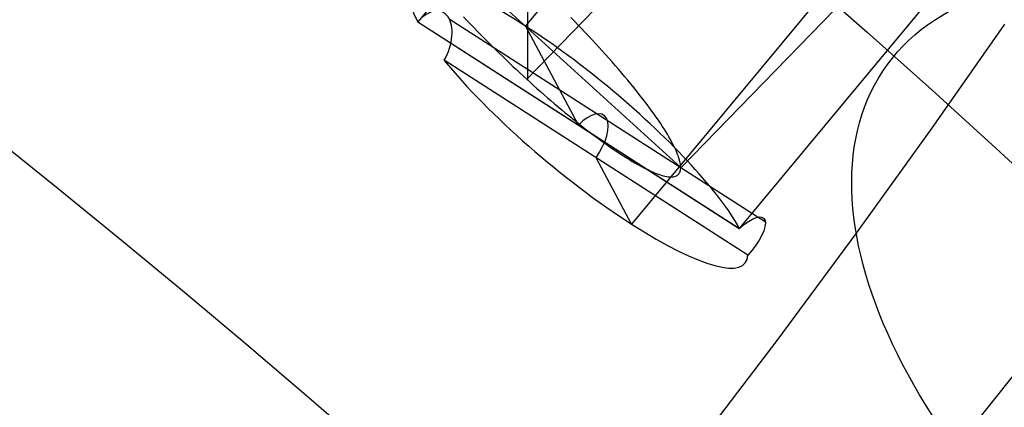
# Model space of a CAD drawing. Extents: x -260 to 296, y -277 to 294.
# Tile 231 of 241: x 197.77 to 211.43, y 168.7 to 174.08. Entities that reach past the tile are written whole.
import ezdxf

# ---------------------------------------------------------------- set-up
doc = ezdxf.new("R2010")
doc.units = 0
doc.layers.add('PREDEFINITO', color=7, linetype='CONTINUOUS')

msp = doc.modelspace()

# ---------------------------------------------------------------- linework, layer by layer
at = {"layer": 'PREDEFINITO'}
for p, q in [((210.356, 182.557, 626.97), (203.292, 174.047, 629.502)), ((211.403, 181.961, 631.1), (204.787, 173.989, 633.472)), ((213.95, 180.511, 625.586), (206.257, 171.242, 628.345)), ((214.998, 179.914, 629.717), (207.751, 171.183, 632.315)), ((209.288, 177.862, 627.268), (204.804, 173.252, 628.459)), ((211.422, 176.631, 630.536), (206.939, 172.02, 631.727)), ((202.697, 175.892, 630.746), (206.939, 172.025, 631.746)), ((204.818, 173.239, 628.463), (204.818, 174.678, 634.03)), ((203.73, 174.087, 628.959), (208.113, 171.272, 631.723)), ((203.927, 174.118, 628.51), (203.975, 174.066, 628.493)), ((203.975, 174.066, 628.493), (204.024, 174.015, 628.478)), ((205.464, 174.055, 634.05), (205.415, 174.105, 634.058)), ((203.292, 174.047, 629.502), (207.751, 171.183, 632.315)), ((203.293, 174.046, 629.5), (207.752, 171.182, 632.313)), ((204.024, 174.015, 628.478), (204.073, 173.964, 628.464)), ((204.073, 173.964, 628.464), (204.122, 173.913, 628.453)), ((205.522, 172.614, 630.907), (204.787, 173.989, 633.472)), ((205.513, 174.004, 634.04), (205.464, 174.055, 634.05)), ((205.562, 173.953, 634.028), (205.513, 174.004, 634.04)), ((205.611, 173.902, 634.014), (205.562, 173.953, 634.028)), ((211.429, 174.013, 428.924), (210.418, 172.569, 427.695)), ((204.122, 173.913, 628.453), (204.171, 173.863, 628.443)), ((204.171, 173.863, 628.443), (204.221, 173.813, 628.435)), ((204.221, 173.813, 628.435), (204.27, 173.763, 628.428)), ((205.66, 173.851, 633.999), (205.611, 173.902, 634.014)), ((205.708, 173.8, 633.982), (205.66, 173.851, 633.999)), ((205.756, 173.748, 633.963), (205.708, 173.8, 633.982)), ((204.27, 173.763, 628.428), (204.319, 173.714, 628.423)), ((204.319, 173.714, 628.423), (204.369, 173.665, 628.42)), ((204.369, 173.665, 628.42), (204.418, 173.616, 628.418)), ((205.804, 173.696, 633.943), (205.756, 173.748, 633.963)), ((205.851, 173.645, 633.92), (205.804, 173.696, 633.943)), ((204.418, 173.616, 628.418), (204.467, 173.569, 628.418)), ((204.467, 173.569, 628.418), (204.516, 173.522, 628.42)), ((204.516, 173.522, 628.42), (204.565, 173.475, 628.423)), ((205.898, 173.593, 633.896), (205.851, 173.645, 633.92)), ((205.944, 173.541, 633.87), (205.898, 173.593, 633.896)), ((205.99, 173.49, 633.842), (205.944, 173.541, 633.87)), ((207.869, 170.81, 631.389), (203.66, 173.513, 628.734)), ((204.565, 173.475, 628.423), (204.613, 173.429, 628.427)), ((204.613, 173.429, 628.427), (204.661, 173.384, 628.433)), ((204.661, 173.384, 628.433), (204.709, 173.339, 628.441)), ((206.035, 173.438, 633.812), (205.99, 173.49, 633.842)), ((206.079, 173.387, 633.781), (206.035, 173.438, 633.812)), ((206.123, 173.336, 633.748), (206.079, 173.387, 633.781)), ((204.709, 173.339, 628.441), (204.757, 173.295, 628.449)), ((204.757, 173.295, 628.449), (204.804, 173.252, 628.459)), ((204.804, 173.252, 628.459), (204.851, 173.209, 628.471)), ((206.165, 173.286, 633.713), (206.123, 173.336, 633.748)), ((206.207, 173.236, 633.676), (206.165, 173.286, 633.713)), ((204.851, 173.209, 628.471), (204.898, 173.166, 628.484)), ((204.898, 173.166, 628.484), (204.946, 173.123, 628.498)), ((204.946, 173.123, 628.498), (204.994, 173.081, 628.514)), ((206.248, 173.186, 633.638), (206.207, 173.236, 633.676)), ((206.288, 173.137, 633.598), (206.248, 173.186, 633.638)), ((206.327, 173.088, 633.557), (206.288, 173.137, 633.598)), ((204.994, 173.081, 628.514), (205.043, 173.038, 628.531)), ((205.043, 173.038, 628.531), (205.092, 172.995, 628.55)), ((205.092, 172.995, 628.55), (205.141, 172.953, 628.571)), ((206.365, 173.04, 633.514), (206.327, 173.088, 633.557)), ((206.402, 172.992, 633.47), (206.365, 173.04, 633.514)), ((206.438, 172.945, 633.424), (206.402, 172.992, 633.47)), ((205.141, 172.953, 628.571), (205.19, 172.911, 628.593)), ((205.19, 172.911, 628.593), (205.239, 172.869, 628.617)), ((205.239, 172.869, 628.617), (205.289, 172.828, 628.643)), ((206.473, 172.899, 633.376), (206.438, 172.945, 633.424)), ((206.507, 172.854, 633.328), (206.473, 172.899, 633.376)), ((206.539, 172.81, 633.278), (206.507, 172.854, 633.328)), ((205.289, 172.828, 628.643), (205.338, 172.787, 628.67)), ((205.338, 172.787, 628.67), (205.388, 172.746, 628.699)), ((205.388, 172.746, 628.699), (205.437, 172.706, 628.73)), ((205.437, 172.706, 628.73), (205.487, 172.666, 628.762)), ((206.57, 172.766, 633.226), (206.539, 172.81, 633.278)), ((206.6, 172.723, 633.174), (206.57, 172.766, 633.226)), ((206.629, 172.681, 633.12), (206.6, 172.723, 633.174)), ((205.487, 172.666, 628.762), (205.536, 172.627, 628.796)), ((205.536, 172.627, 628.796), (205.585, 172.588, 628.832)), ((205.585, 172.588, 628.832), (205.634, 172.55, 628.869)), ((206.657, 172.64, 633.066), (206.629, 172.681, 633.12)), ((206.683, 172.6, 633.01), (206.657, 172.64, 633.066)), ((206.708, 172.562, 632.954), (206.683, 172.6, 633.01)), ((206.732, 172.524, 632.896), (206.708, 172.562, 632.954)), ((210.418, 172.569, 427.695), (209.373, 171.117, 426.502)), ((205.634, 172.55, 628.869), (205.683, 172.513, 628.909)), ((205.683, 172.513, 628.909), (205.731, 172.476, 628.949)), ((205.731, 172.476, 628.949), (205.779, 172.441, 628.992)), ((205.779, 172.441, 628.992), (205.827, 172.406, 629.036)), ((206.754, 172.487, 632.838), (206.732, 172.524, 632.896)), ((206.775, 172.451, 632.779), (206.754, 172.487, 632.838)), ((206.795, 172.417, 632.719), (206.775, 172.451, 632.779)), ((205.827, 172.406, 629.036), (205.874, 172.372, 629.081)), ((205.874, 172.372, 629.081), (205.921, 172.339, 629.128)), ((205.921, 172.339, 629.128), (205.967, 172.306, 629.177)), ((205.967, 172.306, 629.177), (206.012, 172.275, 629.227)), ((206.813, 172.383, 632.659), (206.795, 172.417, 632.719)), ((206.83, 172.351, 632.598), (206.813, 172.383, 632.659)), ((206.846, 172.32, 632.537), (206.83, 172.351, 632.598)), ((206.86, 172.29, 632.476), (206.846, 172.32, 632.537)), ((206.874, 172.261, 632.414), (206.86, 172.29, 632.476)), ((206.257, 171.242, 628.345), (205.765, 172.162, 630.061)), ((206.012, 172.275, 629.227), (206.057, 172.245, 629.279)), ((206.057, 172.245, 629.279), (206.101, 172.216, 629.331)), ((206.101, 172.216, 629.331), (206.144, 172.188, 629.386)), ((206.144, 172.188, 629.386), (206.186, 172.161, 629.441)), ((206.186, 172.161, 629.441), (206.227, 172.136, 629.498)), ((206.886, 172.233, 632.351), (206.874, 172.261, 632.414)), ((206.896, 172.207, 632.289), (206.886, 172.233, 632.351)), ((206.906, 172.181, 632.226), (206.896, 172.207, 632.289)), ((206.914, 172.157, 632.164), (206.906, 172.181, 632.226)), ((206.921, 172.134, 632.101), (206.914, 172.157, 632.164)), ((206.227, 172.136, 629.498), (206.268, 172.111, 629.556)), ((206.268, 172.111, 629.556), (206.308, 172.088, 629.616)), ((206.308, 172.088, 629.616), (206.346, 172.066, 629.676)), ((206.346, 172.066, 629.676), (206.384, 172.046, 629.737)), ((206.384, 172.046, 629.737), (206.42, 172.026, 629.8)), ((206.42, 172.026, 629.8), (206.455, 172.008, 629.863)), ((206.927, 172.112, 632.038), (206.921, 172.134, 632.101)), ((206.931, 172.092, 631.976), (206.927, 172.112, 632.038)), ((206.935, 172.072, 631.913), (206.931, 172.092, 631.976)), ((206.937, 172.054, 631.851), (206.935, 172.072, 631.913)), ((206.938, 172.036, 631.789), (206.937, 172.054, 631.851)), ((206.939, 172.02, 631.727), (206.938, 172.036, 631.789)), ((206.938, 172.005, 631.665), (206.939, 172.02, 631.727)), ((206.455, 172.008, 629.863), (206.49, 171.992, 629.927)), ((206.49, 171.992, 629.927), (206.523, 171.976, 629.992)), ((206.523, 171.976, 629.992), (206.555, 171.962, 630.058)), ((206.555, 171.962, 630.058), (206.585, 171.95, 630.124)), ((206.585, 171.95, 630.124), (206.615, 171.938, 630.191)), ((206.615, 171.938, 630.191), (206.643, 171.928, 630.258)), ((206.643, 171.928, 630.258), (206.67, 171.92, 630.326)), ((206.67, 171.92, 630.326), (206.695, 171.912, 630.394)), ((206.695, 171.912, 630.394), (206.72, 171.906, 630.462)), ((206.72, 171.906, 630.462), (206.743, 171.902, 630.53)), ((206.743, 171.902, 630.53), (206.764, 171.898, 630.599)), ((206.764, 171.898, 630.599), (206.785, 171.896, 630.668)), ((206.785, 171.896, 630.668), (206.804, 171.895, 630.736)), ((206.804, 171.895, 630.736), (206.821, 171.896, 630.805)), ((206.821, 171.896, 630.805), (206.838, 171.898, 630.874)), ((206.838, 171.898, 630.874), (206.853, 171.901, 630.942)), ((206.853, 171.901, 630.942), (206.867, 171.905, 631.01)), ((206.867, 171.905, 631.01), (206.879, 171.91, 631.078)), ((206.879, 171.91, 631.078), (206.891, 171.917, 631.145)), ((206.891, 171.917, 631.145), (206.901, 171.924, 631.212)), ((206.901, 171.924, 631.212), (206.909, 171.933, 631.279)), ((206.909, 171.933, 631.279), (206.917, 171.942, 631.345)), ((206.917, 171.942, 631.345), (206.923, 171.953, 631.41)), ((206.923, 171.953, 631.41), (206.929, 171.965, 631.475)), ((206.929, 171.965, 631.475), (206.933, 171.977, 631.539)), ((206.933, 171.977, 631.539), (206.936, 171.991, 631.603)), ((206.936, 171.991, 631.603), (206.938, 172.005, 631.665)), ((209.373, 171.117, 426.502), (208.272, 169.63, 425.322)), ((208.272, 169.63, 425.322), (207.137, 168.138, 424.18)), ((211.549, 169.142, 413.555), (210.215, 167.481, 412.368))]:
    msp.add_line(p, q, dxfattribs=at)
at = {"layer": 'PREDEFINITO', "extrusion": (0.493783, 0.676623, 0.546223)}
msp.add_circle((-75.225, 210.413, 452.132), 8, dxfattribs=at)
at = {"layer": 'PREDEFINITO', "extrusion": (0.55422, 0.68124, 0.47828)}
msp.add_circle((-61.484, 243.421, 427.827), 8, dxfattribs=at)
at = {"layer": 'PREDEFINITO', "extrusion": (8.21944e-05, -0.238151, -0.971228)}
for centre, radius in [((104.955, 85.897, -613.301), 155.099), ((105.027, 85.948, -613.301), 146.035)]:
    msp.add_arc(centre, radius, 289.26592, 347.24336, dxfattribs=at)
at = {"layer": 'PREDEFINITO', "extrusion": (-0.622569, -0.750058, 0.223206)}
for start, end in [(28.7474, 208.7879), (228.0445, 9.4504)]:
    msp.add_arc((47.897, 673.937, -116.6), 3, start, end, dxfattribs=at)
at = {"layer": 'PREDEFINITO', "extrusion": (0.749368, -0.317998, 0.580796)}
msp.add_arc((239.384, 442.798, 462.606), 0.508, 258.6836, 60.8232, dxfattribs=at)
at = {"layer": 'PREDEFINITO', "extrusion": (0.743195, -0.47736, 0.468816)}
msp.add_arc((256.111, 519.482, 366.123), 0.5, 263.7616, 66.9641, dxfattribs=at)
at = {"layer": 'PREDEFINITO', "extrusion": (-0.7088, 0.618594, -0.339033)}
msp.add_arc((-265.398, 579.483, -255.737), 0.508, 110.6303, 272.7698, dxfattribs=at)
at = {"layer": 'PREDEFINITO', "extrusion": (-0.622569, -0.750058, 0.223207)}
msp.add_arc((47.897, 673.937, -116.6), 3, 28.7069, 28.7474, dxfattribs=at)

doc.saveas('drawing.dxf')
